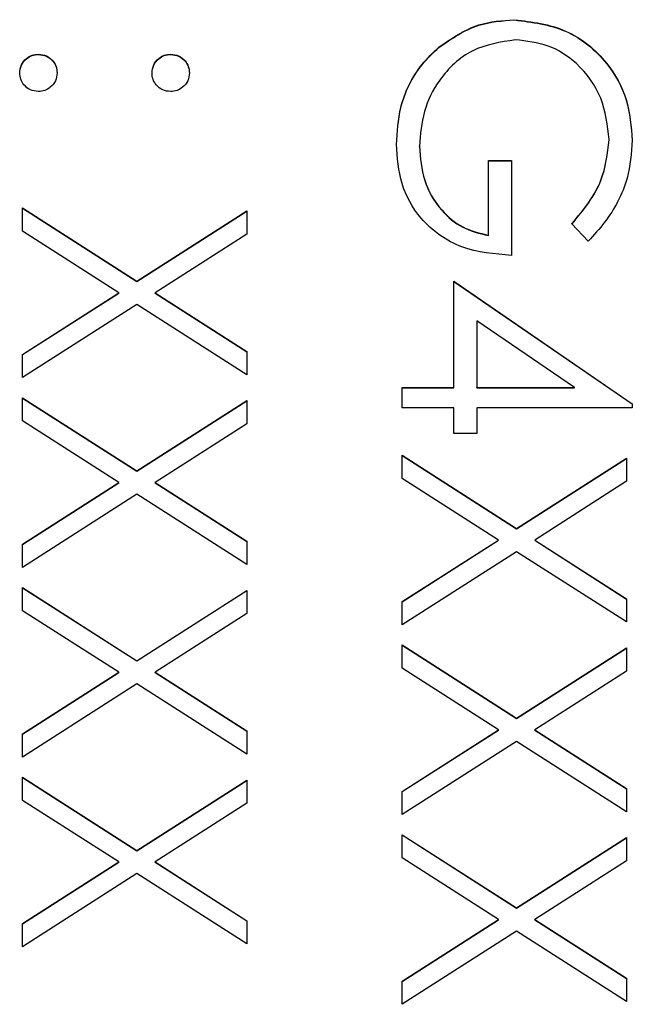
# Model space of a CAD drawing. Header units: millimetres. Extents: x 266 to 1205, y 112 to 961.
# Tile 12 of 27: x 423.24 to 426.79, y 522.13 to 527.84. Entities that reach past the tile are written whole.
import ezdxf

# ---------------------------------------------------------------- set-up
doc = ezdxf.new("R2010")
doc.units = ezdxf.units.MM

msp = doc.modelspace()

# ---------------------------------------------------------------- linework, layer by layer
at = {"color": 7, "linetype": 'Continuous', "lineweight": 25}
for p, q in [((426.1071, 527.8409), (426.1071, 527.8425)), ((425.6691, 527.6815), (425.6691, 527.6832)), ((423.3482, 527.6409), (423.3482, 527.6426)), ((424.1149, 527.6409), (424.1149, 527.6426)), ((425.5566, 527.1082), (425.5566, 527.1098)), ((426.6566, 527.1457), (426.6566, 527.1473)), ((425.9566, 527.026), (426.0899, 527.026)), ((425.9566, 526.5927), (425.9566, 527.026)), ((425.9566, 527.0243), (426.0899, 527.0243)), ((426.0899, 527.026), (426.0899, 526.4761)), ((423.2566, 526.751), (423.9196, 526.3266)), ((423.2566, 526.6164), (423.2566, 526.751)), ((423.2566, 526.7494), (423.9196, 526.325)), ((423.9196, 526.3266), (424.5566, 526.7344)), ((423.9196, 526.325), (424.5566, 526.7327)), ((424.5566, 526.7344), (424.5566, 526.5997)), ((426.5347, 526.5594), (426.4399, 526.6594)), ((423.8144, 526.2594), (423.2566, 526.6164)), ((424.5566, 526.5997), (424.0248, 526.2594)), ((425.9566, 526.5911), (425.9566, 526.5927)), ((423.9196, 526.325), (423.9196, 526.3266)), ((425.7566, 525.7095), (425.7566, 526.3261)), ((425.7566, 526.3261), (426.7899, 525.6165)), ((425.7566, 526.3244), (426.7899, 525.6149)), ((423.2566, 525.9024), (423.8144, 526.2594)), ((423.2566, 525.9008), (423.8144, 526.2578)), ((423.8144, 526.2578), (423.8144, 526.2594)), ((424.0248, 526.2594), (424.5566, 525.9191)), ((424.0248, 526.2578), (424.0248, 526.2594)), ((424.0248, 526.2578), (424.5566, 525.9175)), ((423.9196, 526.192), (423.2566, 525.7678)), ((424.5566, 525.7845), (423.9196, 526.192)), ((425.8899, 526.0969), (425.8899, 525.7095)), ((426.4545, 525.7095), (425.8899, 526.0969)), ((423.2566, 525.7678), (423.2566, 525.9024)), ((424.5566, 525.9191), (424.5566, 525.7845)), ((425.4566, 525.7095), (425.7566, 525.7095)), ((425.4566, 525.5928), (425.4566, 525.7095)), ((425.4566, 525.7078), (425.7566, 525.7078)), ((425.7566, 525.7078), (425.7566, 525.7095)), ((425.8899, 525.7095), (426.4545, 525.7095)), ((425.8899, 525.7078), (425.8899, 525.7095)), ((425.8899, 525.7078), (426.4545, 525.7078)), ((426.4545, 525.7078), (426.4545, 525.7095)), ((423.2566, 525.6512), (423.9196, 525.2267)), ((423.2566, 525.5165), (423.2566, 525.6512)), ((423.2566, 525.6495), (423.9196, 525.2251)), ((423.9196, 525.2267), (424.5566, 525.6345)), ((423.9196, 525.2251), (424.5566, 525.6329)), ((424.5566, 525.6345), (424.5566, 525.4999)), ((426.7899, 525.6165), (426.7899, 525.5928)), ((425.7566, 525.5928), (425.4566, 525.5928)), ((425.7566, 525.4429), (425.7566, 525.5928)), ((425.8899, 525.5928), (425.8899, 525.4429)), ((426.7899, 525.5928), (425.8899, 525.5928)), ((423.8144, 525.1596), (423.2566, 525.5165)), ((424.5566, 525.4999), (424.0248, 525.1596)), ((425.8899, 525.4429), (425.7566, 525.4429)), ((425.4566, 525.3179), (426.1196, 524.8935)), ((425.4566, 525.1833), (425.4566, 525.3179)), ((425.4566, 525.3162), (426.1196, 524.8918)), ((426.1196, 524.8935), (426.7566, 525.3012)), ((426.1196, 524.8918), (426.7566, 525.2996)), ((426.7566, 525.3012), (426.7566, 525.1666)), ((423.9196, 525.2251), (423.9196, 525.2267)), ((423.2566, 524.8026), (423.8144, 525.1596)), ((423.2566, 524.8009), (423.8144, 525.1579)), ((423.8144, 525.1579), (423.8144, 525.1596)), ((424.0248, 525.1596), (424.5566, 524.8192)), ((424.0248, 525.1579), (424.0248, 525.1596)), ((424.0248, 525.1579), (424.5566, 524.8176)), ((426.0144, 524.8263), (425.4566, 525.1833)), ((426.7566, 525.1666), (426.2248, 524.8263)), ((423.9196, 525.0921), (423.2566, 524.668)), ((424.5566, 524.6846), (423.9196, 525.0921)), ((426.1196, 524.8918), (426.1196, 524.8935)), ((424.5566, 524.8192), (424.5566, 524.6846)), ((425.4566, 524.4693), (426.0144, 524.8263)), ((425.4566, 524.4676), (426.0144, 524.8246)), ((426.0144, 524.8246), (426.0144, 524.8263)), ((426.2248, 524.8263), (426.7566, 524.486)), ((426.2248, 524.8246), (426.2248, 524.8263)), ((426.2248, 524.8246), (426.7566, 524.4843)), ((423.2566, 524.668), (423.2566, 524.8026)), ((426.1196, 524.7588), (425.4566, 524.3347)), ((426.7566, 524.3513), (426.1196, 524.7588)), ((423.2566, 524.5513), (423.9196, 524.1269)), ((423.2566, 524.4167), (423.2566, 524.5513)), ((423.2566, 524.5497), (423.9196, 524.1252)), ((423.9196, 524.1269), (424.5566, 524.5346)), ((423.9196, 524.1252), (424.5566, 524.533)), ((424.5566, 524.5346), (424.5566, 524.4)), ((425.4566, 524.3347), (425.4566, 524.4693)), ((426.7566, 524.486), (426.7566, 524.3513)), ((423.8144, 524.0597), (423.2566, 524.4167)), ((424.5566, 524.4), (424.0248, 524.0597)), ((425.4566, 524.218), (426.1196, 523.7936)), ((425.4566, 524.0834), (425.4566, 524.218)), ((425.4566, 524.2164), (426.1196, 523.792)), ((426.1196, 523.7936), (426.7566, 524.2014)), ((426.1196, 523.792), (426.7566, 524.1997)), ((426.7566, 524.2014), (426.7566, 524.0667)), ((423.9196, 524.1252), (423.9196, 524.1269)), ((426.0144, 523.7264), (425.4566, 524.0834)), ((423.2566, 523.7027), (423.8144, 524.0597)), ((423.2566, 523.7011), (423.8144, 524.0581)), ((423.8144, 524.0581), (423.8144, 524.0597)), ((424.0248, 524.0597), (424.5566, 523.7194)), ((424.0248, 524.0581), (424.0248, 524.0597)), ((424.0248, 524.0581), (424.5566, 523.7178)), ((426.7566, 524.0667), (426.2248, 523.7264)), ((423.9196, 523.9923), (423.2566, 523.5681)), ((424.5566, 523.5848), (423.9196, 523.9923)), ((426.1196, 523.792), (426.1196, 523.7936)), ((425.4566, 523.3694), (426.0144, 523.7264)), ((426.0144, 523.7248), (426.0144, 523.7264)), ((426.2248, 523.7264), (426.7566, 523.3861)), ((426.2248, 523.7248), (426.2248, 523.7264)), ((423.2566, 523.5681), (423.2566, 523.7027)), ((424.5566, 523.7194), (424.5566, 523.5848)), ((425.4566, 523.3678), (426.0144, 523.7248)), ((426.2248, 523.7248), (426.7566, 523.3845)), ((426.1196, 523.659), (425.4566, 523.2348)), ((426.7566, 523.2515), (426.1196, 523.659)), ((423.2566, 523.4515), (423.9196, 523.027)), ((423.2566, 523.3168), (423.2566, 523.4515)), ((423.2566, 523.4498), (423.9196, 523.0254)), ((423.9196, 523.027), (424.5566, 523.4348)), ((423.9196, 523.0254), (424.5566, 523.4332)), ((424.5566, 523.4348), (424.5566, 523.3002)), ((426.7566, 523.3861), (426.7566, 523.2515)), ((425.4566, 523.2348), (425.4566, 523.3694)), ((423.8144, 522.9599), (423.2566, 523.3168)), ((424.5566, 523.3002), (424.0248, 522.9599)), ((425.4566, 523.1182), (426.1196, 522.6938)), ((425.4566, 522.9836), (425.4566, 523.1182)), ((425.4566, 523.1165), (426.1196, 522.6921)), ((426.1196, 522.6938), (426.7566, 523.1015)), ((426.1196, 522.6921), (426.7566, 523.0999)), ((426.7566, 523.1015), (426.7566, 522.9669)), ((423.9196, 523.0254), (423.9196, 523.027)), ((423.2566, 522.6029), (423.8144, 522.9599)), ((423.2566, 522.6012), (423.8144, 522.9582)), ((423.8144, 522.9582), (423.8144, 522.9599)), ((424.0248, 522.9599), (424.5566, 522.6195)), ((424.0248, 522.9582), (424.0248, 522.9599)), ((424.0248, 522.9582), (424.5566, 522.6179)), ((426.0144, 522.6266), (425.4566, 522.9836)), ((426.7566, 522.9669), (426.2248, 522.6266)), ((423.9196, 522.8924), (423.2566, 522.4683)), ((424.5566, 522.4849), (423.9196, 522.8924)), ((426.1196, 522.6921), (426.1196, 522.6938)), ((423.2566, 522.4683), (423.2566, 522.6029)), ((424.5566, 522.6195), (424.5566, 522.4849)), ((425.4566, 522.2696), (426.0144, 522.6266)), ((425.4566, 522.2679), (426.0144, 522.6249)), ((426.0144, 522.6249), (426.0144, 522.6266)), ((426.2248, 522.6266), (426.7566, 522.2863)), ((426.2248, 522.6249), (426.2248, 522.6266)), ((426.2248, 522.6249), (426.7566, 522.2846)), ((426.1196, 522.5591), (425.4566, 522.135)), ((426.7566, 522.1516), (426.1196, 522.5591)), ((425.4566, 522.135), (425.4566, 522.2696)), ((426.7566, 522.2863), (426.7566, 522.1516))]:
    msp.add_line(p, q, dxfattribs=at)
for points, knots in [([(425.6691, 527.6832), (425.7434, 527.7345), (425.8763, 527.8262), (426.0365, 527.8375), (426.1071, 527.8425)], [0, 0, 0, 0, 0.559317, 1, 1, 1, 1]), ([(425.6691, 527.6815), (425.7434, 527.7328), (425.8763, 527.8246), (426.0365, 527.8359), (426.1071, 527.8409)], [0, 0, 0, 0, 0.559317, 1, 1, 1, 1]), ([(426.1071, 527.8425), (426.209, 527.8297), (426.4127, 527.8041), (426.6413, 527.6171), (426.7705, 527.384), (426.7835, 527.2236), (426.7899, 527.1434)], [0, 0, 0, 0, 0.27959, 0.559072, 0.779411, 1, 1, 1, 1]), ([(426.1071, 527.8409), (426.209, 527.8281), (426.4127, 527.8025), (426.6413, 527.6154), (426.7705, 527.3823), (426.7835, 527.222), (426.7899, 527.1418)], [0, 0, 0, 0, 0.27959, 0.559072, 0.779411, 1, 1, 1, 1]), ([(426.1123, 527.7259), (426.0264, 527.7126), (425.8543, 527.686), (425.6727, 527.5135), (425.5727, 527.3131), (425.5619, 527.1776), (425.5566, 527.1098)], [0, 0, 0, 0, 0.279061, 0.558584, 0.779236, 1, 1, 1, 1]), ([(426.6566, 527.1473), (426.6466, 527.2295), (426.6265, 527.3939), (426.4878, 527.5859), (426.3064, 527.704), (426.177, 527.7186), (426.1123, 527.7259)], [0, 0, 0, 0, 0.279847, 0.559555, 0.779847, 1, 1, 1, 1]), ([(425.4232, 527.12), (425.4275, 527.1922), (425.4344, 527.3112), (425.4929, 527.4671), (425.5669, 527.5872), (425.635, 527.6512), (425.6691, 527.6832)], [0, 0, 0, 0, 0.339789, 0.559872, 0.779908, 1, 1, 1, 1]), ([(425.4232, 527.1183), (425.4275, 527.1906), (425.4344, 527.3096), (425.4929, 527.4655), (425.5669, 527.5856), (425.635, 527.6495), (425.6691, 527.6815)], [0, 0, 0, 0, 0.339789, 0.559872, 0.779908, 1, 1, 1, 1]), ([(423.2399, 527.5342), (423.2419, 527.5502), (423.2458, 527.5821), (423.2752, 527.6173), (423.3106, 527.6391), (423.3357, 527.6414), (423.3482, 527.6426)], [0, 0, 0, 0, 0.279581, 0.559143, 0.779575, 1, 1, 1, 1]), ([(423.2399, 527.5326), (423.2419, 527.5485), (423.2458, 527.5804), (423.2752, 527.6157), (423.3106, 527.6374), (423.3357, 527.6398), (423.3482, 527.6409)], [0, 0, 0, 0, 0.279581, 0.559143, 0.779575, 1, 1, 1, 1]), ([(423.3482, 527.6426), (423.3642, 527.6407), (423.3962, 527.6369), (423.4316, 527.6075), (423.4533, 527.5719), (423.4555, 527.5468), (423.4566, 527.5342)], [0, 0, 0, 0, 0.279576, 0.559284, 0.779552, 1, 1, 1, 1]), ([(423.3482, 527.6409), (423.3642, 527.639), (423.3962, 527.6352), (423.4316, 527.6058), (423.4533, 527.5703), (423.4555, 527.5452), (423.4566, 527.5326)], [0, 0, 0, 0, 0.279576, 0.559284, 0.779552, 1, 1, 1, 1]), ([(424.0066, 527.5342), (424.0084, 527.5502), (424.0122, 527.5822), (424.0417, 527.6175), (424.0772, 527.6392), (424.1023, 527.6415), (424.1149, 527.6426)], [0, 0, 0, 0, 0.279647, 0.559299, 0.779615, 1, 1, 1, 1]), ([(424.0066, 527.5326), (424.0084, 527.5486), (424.0122, 527.5806), (424.0417, 527.6158), (424.0772, 527.6376), (424.1023, 527.6398), (424.1149, 527.6409)], [0, 0, 0, 0, 0.279647, 0.559299, 0.779615, 1, 1, 1, 1]), ([(424.1149, 527.6426), (424.1308, 527.6406), (424.1627, 527.6366), (424.198, 527.6072), (424.2197, 527.5718), (424.2221, 527.5468), (424.2232, 527.5342)], [0, 0, 0, 0, 0.279585, 0.559454, 0.779697, 1, 1, 1, 1]), ([(424.1149, 527.6409), (424.1308, 527.6389), (424.1627, 527.635), (424.198, 527.6056), (424.2197, 527.5702), (424.2221, 527.5451), (424.2232, 527.5326)], [0, 0, 0, 0, 0.279585, 0.559454, 0.779697, 1, 1, 1, 1]), ([(423.3482, 527.4259), (423.3323, 527.4278), (423.3003, 527.4316), (423.2651, 527.4612), (423.2433, 527.4966), (423.241, 527.5217), (423.2399, 527.5342)], [0, 0, 0, 0, 0.279469, 0.559358, 0.779674, 1, 1, 1, 1]), ([(423.4566, 527.5342), (423.4548, 527.5182), (423.4511, 527.4862), (423.4213, 527.4511), (423.386, 527.4289), (423.3608, 527.4269), (423.3482, 527.4259)], [0, 0, 0, 0, 0.279602, 0.559212, 0.779475, 1, 1, 1, 1]), ([(424.1149, 527.4259), (424.0989, 527.4277), (424.0668, 527.4313), (424.0317, 527.4611), (424.0097, 527.4965), (424.0076, 527.5217), (424.0066, 527.5342)], [0, 0, 0, 0, 0.279517, 0.559326, 0.779544, 1, 1, 1, 1]), ([(424.2232, 527.5342), (424.2214, 527.5182), (424.2178, 527.4862), (424.188, 527.4511), (424.1527, 527.4289), (424.1275, 527.4269), (424.1149, 527.4259)], [0, 0, 0, 0, 0.279602, 0.559212, 0.779475, 1, 1, 1, 1]), ([(426.0899, 526.4761), (425.9917, 526.4841), (425.7959, 526.5), (425.5641, 526.6645), (425.439, 526.8892), (425.4285, 527.043), (425.4232, 527.12)], [0, 0, 0, 0, 0.280351, 0.559367, 0.779371, 1, 1, 1, 1]), ([(425.5566, 527.1098), (425.5617, 527.0428), (425.572, 526.9088), (425.6687, 526.7441), (425.8023, 526.63), (425.9051, 526.6051), (425.9566, 526.5927)], [0, 0, 0, 0, 0.280254, 0.559912, 0.779941, 1, 1, 1, 1]), ([(425.5566, 527.1082), (425.5617, 527.0411), (425.572, 526.9071), (425.6687, 526.7424), (425.8023, 526.6283), (425.9051, 526.6035), (425.9566, 526.5911)], [0, 0, 0, 0, 0.280254, 0.559912, 0.779941, 1, 1, 1, 1]), ([(426.4399, 526.6594), (426.506, 526.7397), (426.6241, 526.8833), (426.6467, 527.0666), (426.6566, 527.1473)], [0, 0, 0, 0, 0.55984, 1, 1, 1, 1]), ([(426.4399, 526.6577), (426.506, 526.7381), (426.6241, 526.8816), (426.6467, 527.065), (426.6566, 527.1457)], [0, 0, 0, 0, 0.55984, 1, 1, 1, 1]), ([(426.7899, 527.1434), (426.7844, 527.069), (426.7754, 526.9464), (426.71, 526.7876), (426.6327, 526.6653), (426.5674, 526.5947), (426.5347, 526.5594)], [0, 0, 0, 0, 0.339527, 0.559586, 0.779731, 1, 1, 1, 1])]:
    msp.add_open_spline(points, degree=3, knots=knots, dxfattribs=at)

doc.saveas('drawing.dxf')
